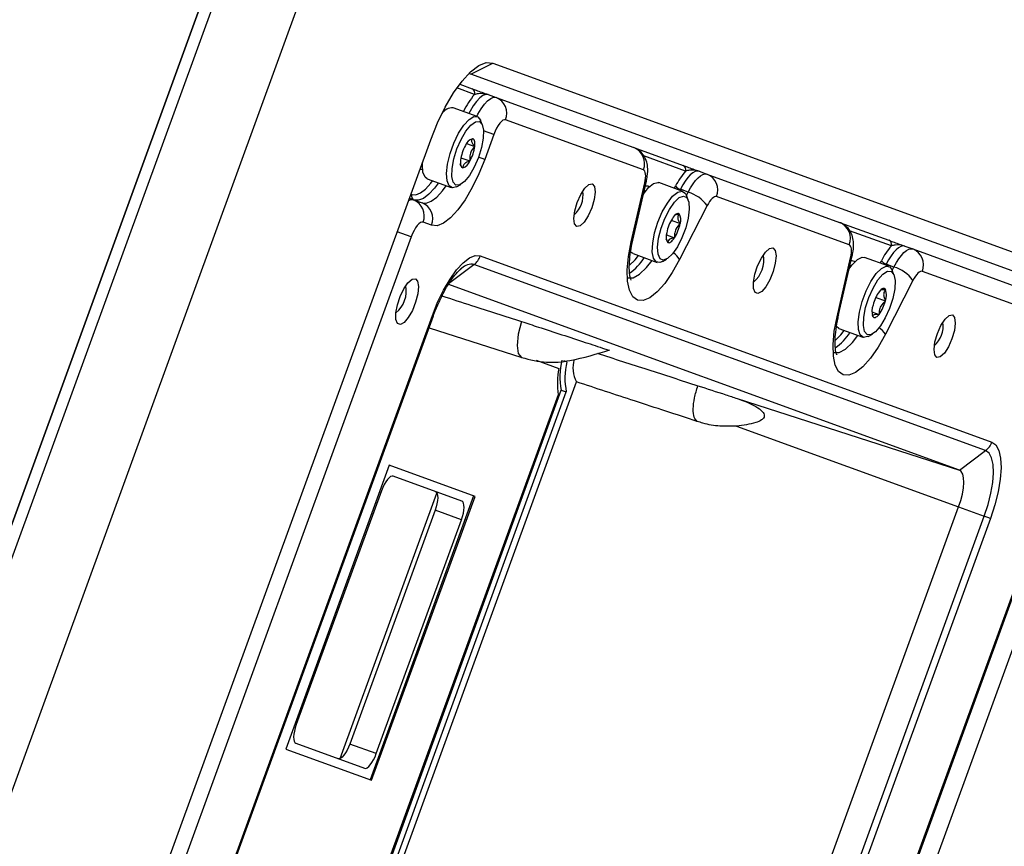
# Model space of a CAD drawing. Header units: inches. Extents: x 0.2 to 16.8, y 0.1 to 10.9.
# Tile 55 of 76: x 10.025 to 10.337, y 8.152 to 8.413. Entities that reach past the tile are written whole.
import ezdxf

# ---------------------------------------------------------------- set-up
doc = ezdxf.new("R2010")
doc.units = ezdxf.units.IN
doc.header["$MEASUREMENT"] = 0
doc.styles.add('SLDTEXTSTYLE0', font='TXT', dxfattribs={"width": 0.75})
doc.dimstyles.new('SLDDIMSTYLE22', dxfattribs={"dimtxt": 0.1181102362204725, "dimasz": 0.0984251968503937, "dimexe": 0, "dimexo": 0.0625, "dimgap": 0.02952755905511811, "dimtad": 0, "dimtih": 1, "dimtoh": 1, "dimdec": 0, "dimlfac": 355.6, "dimrnd": 1e-09, "dimzin": 12, "dimdsep": 46, "dimtxsty": 'SLDTEXTSTYLE0', "dimsah": 1, "dimcen": 0.09, "dimadec": 0, "dimazin": 3, "dimtfac": 1, "dimtdec": 0, "dimtofl": 0, "dimtmove": 0, "dimatfit": 3, "dimfxl": 0, "dimfrac": 2, "dimtolj": 1, "dimtzin": 12, "dimarcsym": 0})

# ---------------------------------------------------------------- blocks, each defined once
blk = doc.blocks.new('_D_22')
at = {"color": 7, "linetype": 'Continuous', "lineweight": 0}
for p, q in [((10.29636754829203, 9.53516817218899), (11.52850990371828, 9.08670503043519)), ((11.47301624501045, 9.106903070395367), (11.16537006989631, 8.261652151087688)), ((11.10069818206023, 8.23766100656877), (11.06471146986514, 8.23766100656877)), ((11.06471146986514, 8.23766100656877), (11.06471146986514, 8.050161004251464)), ((11.40614437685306, 8.23766100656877), (11.44213108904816, 8.23766100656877)), ((11.44213108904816, 8.23766100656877), (11.44213108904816, 8.050161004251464)), ((11.06471146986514, 8.050161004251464), (11.10069818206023, 8.050161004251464)), ((11.44213108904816, 8.050161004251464), (11.40614437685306, 8.050161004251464)), ((10.78799875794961, 7.224832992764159), (11.07966152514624, 8.026169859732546)), ((9.611350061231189, 7.653098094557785), (10.84349241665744, 7.204634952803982))]:
    blk.add_line(p, q, dxfattribs=at)
at = {"color": 7, "linetype": 'Continuous', "lineweight": 18}
for points in [[(11.47301624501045, 9.106903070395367), (11.42085495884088, 9.021146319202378), (11.45785073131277, 9.007680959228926)], [(10.78799875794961, 7.224832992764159), (10.84016004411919, 7.310589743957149), (10.8031642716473, 7.324055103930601)]]:
    blk.add_solid(points, dxfattribs=at)
at = {"color": 7, "linetype": 'Continuous', "lineweight": 18, "char_height": 0.1181102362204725, "attachment_point": 1, "style": 'SLDTEXTSTYLE0'}
for s, insert in [('712', (10.76691373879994, 8.202413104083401)), ('28.0', (11.10069818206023, 8.202413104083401))]:
    blk.add_mtext(s, dxfattribs=dict(at, insert=insert))

msp = doc.modelspace()

# ---------------------------------------------------------------- linework, layer by layer
at = {"color": 7, "linetype": 'Continuous', "lineweight": 25}
for p, q in [((10.49841343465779, 9.560107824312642), (9.750095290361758, 7.504120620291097)), ((9.750095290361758, 7.504120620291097), (10.49841343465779, 9.56010782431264)), ((9.753561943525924, 7.502858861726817), (10.50188008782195, 9.558846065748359)), ((10.52553246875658, 9.55023730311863), (9.777214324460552, 7.494250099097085)), ((10.1680947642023, 8.396078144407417), (10.17498476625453, 8.399555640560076)), ((10.17498476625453, 8.399555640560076), (10.37020709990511, 8.32850052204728)), ((10.1680947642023, 8.396078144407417), (10.16742425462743, 8.396233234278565)), ((10.36331709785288, 8.325023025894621), (10.1680947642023, 8.396078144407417)), ((10.16927763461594, 8.38966236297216), (10.16368453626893, 8.391698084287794)), ((10.16454501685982, 8.392881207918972), (10.16851694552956, 8.391435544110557)), ((10.17355648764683, 8.38960130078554), (10.17603967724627, 8.388697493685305)), ((10.17603967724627, 8.388697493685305), (10.21960510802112, 8.372840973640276)), ((10.17006480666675, 8.382642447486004), (10.16246003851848, 8.385410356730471)), ((10.15928553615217, 8.384276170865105), (10.15946189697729, 8.384127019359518)), ((10.1717330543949, 8.379943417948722), (10.17118250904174, 8.381363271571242)), ((10.22264786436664, 8.365748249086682), (10.17908243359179, 8.38160476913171)), ((10.17535119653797, 8.37697757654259), (10.17207531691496, 8.378169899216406)), ((10.17535119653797, 8.37697757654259), (10.17246576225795, 8.369049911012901)), ((10.05344376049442, 8.095152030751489), (10.15539577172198, 8.375262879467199)), ((10.16675015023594, 8.374128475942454), (10.16930409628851, 8.3731989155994)), ((10.21668417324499, 8.37390410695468), (10.21668342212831, 8.373904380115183)), ((10.21960510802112, 8.372840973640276), (10.23521598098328, 8.36715908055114)), ((10.16494577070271, 8.369624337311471), (10.16779112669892, 8.36858871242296)), ((10.17246576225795, 8.369049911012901), (10.17050926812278, 8.369762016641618)), ((10.23597667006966, 8.365385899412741), (10.22279947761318, 8.370182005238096)), ((10.15271249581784, 8.3678906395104), (10.15279611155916, 8.367939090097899)), ((10.15227399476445, 8.365924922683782), (10.15203950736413, 8.366041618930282)), ((10.15281284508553, 8.36585889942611), (10.15227399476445, 8.365924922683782)), ((10.24025552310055, 8.36532483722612), (10.24273871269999, 8.364421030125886)), ((10.24273871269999, 8.364421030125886), (10.28467921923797, 8.349155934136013)), ((10.15428464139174, 8.362948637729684), (10.16188940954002, 8.360180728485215)), ((10.16356785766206, 8.360442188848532), (10.16490226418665, 8.361175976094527)), ((10.21880127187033, 8.342973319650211), (10.2230807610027, 8.361652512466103)), ((10.21931715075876, 8.343524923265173), (10.22359663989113, 8.362204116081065)), ((10.23513891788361, 8.35895740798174), (10.22753414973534, 8.361725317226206)), ((10.23245199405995, 8.359935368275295), (10.23282514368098, 8.360664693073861)), ((10.14914399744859, 8.358086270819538), (10.14938856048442, 8.357997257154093)), ((10.23432690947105, 8.359606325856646), (10.234174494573, 8.359308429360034)), ((10.23681009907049, 8.358702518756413), (10.23432690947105, 8.359606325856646)), ((10.23680716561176, 8.356258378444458), (10.2362566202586, 8.357678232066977)), ((10.23626930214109, 8.35764552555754), (10.23681009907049, 8.358702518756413)), ((10.2877219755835, 8.342063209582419), (10.24578146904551, 8.357328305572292)), ((10.14866309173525, 8.356764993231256), (10.14992101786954, 8.35630714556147)), ((10.14992101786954, 8.35630714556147), (10.15263243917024, 8.355320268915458)), ((10.24281716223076, 8.354469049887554), (10.234088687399, 8.337409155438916)), ((10.15567519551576, 8.348227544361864), (10.15296377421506, 8.349214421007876)), ((10.23143580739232, 8.349805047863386), (10.23426543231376, 8.348775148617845)), ((10.28175828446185, 8.350219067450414), (10.28175753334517, 8.35021934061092)), ((10.28467921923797, 8.349155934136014), (10.30029009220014, 8.343474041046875)), ((10.14923253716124, 8.344587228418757), (10.14481584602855, 8.346194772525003)), ((10.229902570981, 8.345196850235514), (10.23247786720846, 8.344259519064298)), ((10.30105078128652, 8.341700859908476), (10.28787358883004, 8.346496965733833)), ((10.14923253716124, 8.344587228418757), (10.06844037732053, 8.122612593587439)), ((10.2303500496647, 8.342815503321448), (10.22986610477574, 8.343863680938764)), ((10.30532963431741, 8.341639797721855), (10.30781282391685, 8.340735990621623)), ((10.17107617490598, 8.338516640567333), (10.33285764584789, 8.279633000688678)), ((10.2193587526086, 8.339263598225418), (10.22696352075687, 8.336495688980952)), ((10.28439126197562, 8.31983988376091), (10.28867075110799, 8.338519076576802)), ((10.30781282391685, 8.340735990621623), (10.3513782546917, 8.324879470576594)), ((10.16138972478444, 8.33009314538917), (10.16907467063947, 8.335812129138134)), ((10.33085614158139, 8.276928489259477), (10.16907467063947, 8.335812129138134)), ((10.22864196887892, 8.336757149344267), (10.22997637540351, 8.337490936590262)), ((10.28387538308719, 8.319288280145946), (10.28815487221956, 8.337967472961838)), ((10.30021302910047, 8.335272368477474), (10.2926082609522, 8.338040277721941)), ((10.2975261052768, 8.33625032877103), (10.29789925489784, 8.336979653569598)), ((10.29940102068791, 8.335921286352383), (10.29924860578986, 8.33562338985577)), ((10.30188421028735, 8.335017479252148), (10.29940102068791, 8.335921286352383)), ((10.16522109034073, 8.334649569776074), (10.1648165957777, 8.334317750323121)), ((10.30188127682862, 8.332573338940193), (10.30133073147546, 8.333993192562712)), ((10.30134341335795, 8.333960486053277), (10.30188421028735, 8.335017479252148)), ((10.35442101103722, 8.317786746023), (10.31085558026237, 8.333643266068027)), ((10.32256226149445, 8.270756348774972), (10.16078079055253, 8.329639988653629)), ((10.30789127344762, 8.33078401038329), (10.29916279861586, 8.31372411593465)), ((10.29614278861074, 8.325406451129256), (10.29916211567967, 8.324307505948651)), ((10.08954714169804, 8.137375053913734), (10.15591213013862, 8.319711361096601)), ((10.15623084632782, 8.319595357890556), (10.15591213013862, 8.319711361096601)), ((10.29492728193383, 8.320834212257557), (10.29715426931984, 8.32002365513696)), ((10.29520387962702, 8.31936224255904), (10.29504822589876, 8.31987690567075)), ((10.08986587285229, 8.137259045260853), (10.15623086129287, 8.31959535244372)), ((10.15485297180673, 8.315809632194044), (10.18416446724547, 8.30635832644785)), ((10.28443286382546, 8.315578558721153), (10.28368495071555, 8.31616534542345)), ((10.28443286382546, 8.315578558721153), (10.29203763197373, 8.312810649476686)), ((10.29371608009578, 8.313072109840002), (10.29505048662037, 8.313805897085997)), ((10.18875001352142, 8.305510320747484), (10.19585525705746, 8.302924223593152)), ((10.19846020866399, 8.3049778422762), (10.19752172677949, 8.305319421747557)), ((10.13798155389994, 8.124199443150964), (10.20148416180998, 8.298671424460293)), ((10.13598647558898, 8.1292871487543), (10.19668552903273, 8.296056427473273)), ((10.13757571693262, 8.12870871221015), (10.19827477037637, 8.295477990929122)), ((10.19668552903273, 8.296056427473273), (10.19827477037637, 8.295477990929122)), ((10.36959805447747, 8.297299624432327), (10.26764604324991, 8.017188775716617)), ((10.19569267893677, 8.294595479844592), (10.13616205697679, 8.13103644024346)), ((10.25228151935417, 8.293418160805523), (10.32256226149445, 8.270756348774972)), ((10.25211188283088, 8.284697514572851), (10.3223354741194, 8.259138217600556)), ((10.32256226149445, 8.270756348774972), (10.33085614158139, 8.276928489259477)), ((10.1422846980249, 8.272295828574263), (10.10958310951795, 8.18244895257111)), ((10.16939891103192, 8.262427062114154), (10.1422846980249, 8.272295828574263)), ((10.27270078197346, 8.04826788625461), (10.35349294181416, 8.270242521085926)), ((10.27301951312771, 8.048151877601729), (10.35381167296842, 8.270126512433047)), ((10.16522912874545, 8.260956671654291), (10.14353775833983, 8.26885168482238)), ((10.13980652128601, 8.26422449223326), (10.11287580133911, 8.190232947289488)), ((10.12679546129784, 8.179502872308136), (10.15736675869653, 8.263496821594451)), ((10.16890227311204, 8.2626078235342), (10.13620068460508, 8.172760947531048)), ((10.13669732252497, 8.172580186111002), (10.16939891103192, 8.262427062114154)), ((10.15676960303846, 8.258050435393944), (10.12983888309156, 8.184058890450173)), ((10.16511312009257, 8.255013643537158), (10.15676960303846, 8.258050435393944)), ((10.25597048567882, 8.07680191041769), (10.3223354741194, 8.259138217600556)), ((10.3223354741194, 8.259138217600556), (10.33045121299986, 8.256184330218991)), ((10.13818240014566, 8.181022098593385), (10.16511312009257, 8.255013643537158)), ((10.26408622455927, 8.073848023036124), (10.33045121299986, 8.256184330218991)), ((10.33238617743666, 8.255480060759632), (10.26602118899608, 8.073143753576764)), ((10.33238617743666, 8.255480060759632), (10.33045121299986, 8.256184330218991)), ((10.11275979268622, 8.184289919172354), (10.13445116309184, 8.176394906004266)), ((10.13818240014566, 8.181022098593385), (10.12983888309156, 8.184058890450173)), ((10.10958310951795, 8.18244895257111), (10.13669732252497, 8.172580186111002))]:
    msp.add_line(p, q, dxfattribs=at)
at = {"color": 7, "linetype": 'Continuous', "lineweight": 25, "flags": 128}
for points in [[(10.15539577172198, 8.375262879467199), (10.15754833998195, 8.380609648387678), (10.15998288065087, 8.385618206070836), (10.16260583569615, 8.390096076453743), (10.16531640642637, 8.393871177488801), (10.16801042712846, 8.396798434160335), (10.17058436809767, 8.398765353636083), (10.17293931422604, 8.399696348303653), (10.17498476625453, 8.399555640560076)], [(10.17355648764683, 8.38960130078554), (10.17277726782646, 8.389654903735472), (10.17188014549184, 8.389300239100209), (10.17089959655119, 8.388550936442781), (10.16987330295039, 8.387435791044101), (10.16884070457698, 8.38599765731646), (10.16784148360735, 8.384291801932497), (10.16747733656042, 8.383584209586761)], [(10.16996052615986, 8.382680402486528), (10.17032467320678, 8.38338799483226), (10.17132389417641, 8.385093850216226), (10.17235649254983, 8.386531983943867), (10.17338278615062, 8.387647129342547), (10.17436333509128, 8.388396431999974), (10.17526045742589, 8.38875109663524), (10.17603967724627, 8.388697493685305)], [(10.16356785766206, 8.360442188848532), (10.16226467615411, 8.360099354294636), (10.1611901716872, 8.360704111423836), (10.16054100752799, 8.362260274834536), (10.16037486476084, 8.364629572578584), (10.16070650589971, 8.367601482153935), (10.16150646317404, 8.370911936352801), (10.16270365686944, 8.374266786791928), (10.16419171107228, 8.37736794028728), (10.16583840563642, 8.379939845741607), (10.16749742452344, 8.381753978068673), (10.16902135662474, 8.382649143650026), (10.17027479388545, 8.382545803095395), (10.17114636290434, 8.381453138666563), (10.17118250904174, 8.381363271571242)], [(10.17199537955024, 8.375820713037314), (10.17144558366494, 8.372821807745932), (10.17046683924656, 8.36964615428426), (10.16915495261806, 8.366604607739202), (10.16763834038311, 8.363994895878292), (10.16606545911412, 8.362072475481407), (10.1645902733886, 8.361025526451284), (10.1633571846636, 8.360956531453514), (10.16248689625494, 8.361872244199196), (10.16206459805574, 8.363683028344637), (10.16213162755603, 8.366211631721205), (10.16268142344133, 8.369210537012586), (10.16366016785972, 8.37238619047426), (10.16497205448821, 8.375427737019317), (10.16648866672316, 8.378037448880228), (10.16806154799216, 8.379959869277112), (10.16953673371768, 8.381006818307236), (10.17076982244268, 8.381075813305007), (10.17164011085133, 8.380160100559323), (10.17206240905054, 8.378349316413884), (10.17199537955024, 8.375820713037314)], [(10.17908243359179, 8.38160476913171), (10.1786928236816, 8.381631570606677), (10.17824426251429, 8.381454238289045), (10.17775398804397, 8.38107958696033), (10.17724084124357, 8.380522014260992), (10.17672454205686, 8.37980294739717), (10.17622493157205, 8.378950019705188), (10.17576120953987, 8.37799600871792), (10.17535119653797, 8.37697757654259)], [(10.16930409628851, 8.3731989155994), (10.16934411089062, 8.3737105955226), (10.16934510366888, 8.374176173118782), (10.16930705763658, 8.374587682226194), (10.16923062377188, 8.374938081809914), (10.1691171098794, 8.375221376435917), (10.16896845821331, 8.37543271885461), (10.16878721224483, 8.37556849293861), (10.16857647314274, 8.375626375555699)], [(10.15428464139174, 8.362948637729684), (10.15358540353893, 8.3634720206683), (10.15293623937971, 8.365028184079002), (10.15277009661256, 8.367397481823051), (10.15281205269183, 8.368164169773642)], [(10.17246576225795, 8.369049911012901), (10.1706207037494, 8.36446696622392), (10.16853395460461, 8.360173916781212), (10.16628570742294, 8.356335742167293), (10.16396236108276, 8.3530999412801), (10.16165320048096, 8.35059086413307), (10.15944696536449, 8.348904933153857), (10.15742844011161, 8.348106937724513), (10.15567519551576, 8.348227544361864)], [(10.16482291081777, 8.368833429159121), (10.16478289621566, 8.368321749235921), (10.1647819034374, 8.367856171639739), (10.1648199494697, 8.367444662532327), (10.1648963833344, 8.367094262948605), (10.16500989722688, 8.366810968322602), (10.16515854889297, 8.36659962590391), (10.16533979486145, 8.36646385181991), (10.16555053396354, 8.366405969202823)], [(10.2230807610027, 8.361652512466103), (10.22323426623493, 8.362428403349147), (10.22332934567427, 8.363158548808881), (10.22336378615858, 8.36382595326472), (10.22333678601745, 8.364415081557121), (10.22324897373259, 8.364912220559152), (10.22310239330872, 8.365305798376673), (10.22290045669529, 8.365586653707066), (10.22264786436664, 8.365748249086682)], [(10.24025552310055, 8.36532483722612), (10.23966078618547, 8.365401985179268), (10.23899034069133, 8.365231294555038), (10.23825979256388, 8.36481673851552), (10.23748614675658, 8.364167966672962), (10.23668741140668, 8.363300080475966), (10.23588217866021, 8.362233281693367), (10.23508919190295, 8.360992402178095), (10.23432690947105, 8.359606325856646)], [(10.23681009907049, 8.358702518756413), (10.23757238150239, 8.36008859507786), (10.23836536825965, 8.361329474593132), (10.23917060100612, 8.362396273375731), (10.23996933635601, 8.36326415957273), (10.24074298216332, 8.363912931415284), (10.24147353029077, 8.364327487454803), (10.2421439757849, 8.364498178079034), (10.24273871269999, 8.364421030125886)], [(10.14938856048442, 8.357997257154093), (10.15065479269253, 8.35791015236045), (10.15211261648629, 8.358486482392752), (10.15370600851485, 8.359704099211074), (10.15537373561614, 8.361516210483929), (10.15599763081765, 8.362325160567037)], [(10.1578213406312, 8.361661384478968), (10.15659482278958, 8.36001371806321), (10.15479880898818, 8.35806221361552), (10.15308284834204, 8.35675093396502), (10.15151288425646, 8.356130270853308), (10.15014924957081, 8.356224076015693)], [(10.15263243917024, 8.355320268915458), (10.1539960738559, 8.355226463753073), (10.15556603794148, 8.355847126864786), (10.15728199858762, 8.357158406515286), (10.15907801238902, 8.359109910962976), (10.16030453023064, 8.360757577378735)], [(10.20649362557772, 8.361303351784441), (10.20718890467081, 8.360469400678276), (10.20740494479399, 8.358736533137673), (10.2071088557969, 8.35636856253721), (10.2063457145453, 8.353725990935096), (10.20523170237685, 8.351211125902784), (10.20393641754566, 8.349206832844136), (10.20265705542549, 8.348018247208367), (10.20158838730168, 8.34782632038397), (10.20089310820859, 8.348660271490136), (10.20067706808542, 8.350393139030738), (10.2009731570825, 8.352761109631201), (10.2017362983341, 8.355403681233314), (10.20285031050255, 8.357918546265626), (10.20414559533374, 8.359922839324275), (10.20542495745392, 8.361111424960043), (10.20649362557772, 8.361303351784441)], [(10.22265612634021, 8.3580989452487), (10.22428359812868, 8.360185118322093), (10.22588125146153, 8.361477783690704), (10.2272625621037, 8.361794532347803), (10.22753414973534, 8.361725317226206)], [(10.2230807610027, 8.361652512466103), (10.22344506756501, 8.361919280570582), (10.22359677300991, 8.362204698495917)], [(10.22326465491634, 8.360755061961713), (10.22408078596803, 8.360737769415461), (10.22453600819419, 8.360441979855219)], [(10.22318606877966, 8.35885921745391), (10.22311163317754, 8.359052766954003), (10.22294658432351, 8.359366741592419)], [(10.22864196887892, 8.336757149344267), (10.22789046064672, 8.33645899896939), (10.2266650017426, 8.336646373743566), (10.22582927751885, 8.337818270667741), (10.22545754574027, 8.339870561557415), (10.22558283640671, 8.342620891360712), (10.22619401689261, 8.345824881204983), (10.2272367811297, 8.34919784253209), (10.2286184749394, 8.35244007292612), (10.23021632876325, 8.35526348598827), (10.23188836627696, 8.357417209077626), (10.2334860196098, 8.35870987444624), (10.23486733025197, 8.359026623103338), (10.23590956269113, 8.358339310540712), (10.2362566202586, 8.357678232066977)], [(10.23682125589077, 8.350509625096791), (10.2360236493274, 8.347374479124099), (10.23484565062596, 8.344235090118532), (10.23340257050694, 8.341398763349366), (10.23183566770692, 8.339143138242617), (10.23029832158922, 8.3376890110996), (10.22894101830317, 8.33717872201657), (10.22789662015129, 8.337662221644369), (10.22726736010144, 8.339092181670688), (10.2271148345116, 8.341328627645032), (10.22745397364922, 8.344152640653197), (10.22825158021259, 8.347287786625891), (10.22942957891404, 8.350427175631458), (10.23087265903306, 8.353263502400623), (10.23243956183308, 8.355519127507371), (10.23397690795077, 8.35697325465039), (10.23533421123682, 8.35748354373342), (10.2363786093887, 8.357000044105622), (10.23700786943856, 8.355570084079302), (10.2371603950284, 8.353333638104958), (10.23682125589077, 8.350509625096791)], [(10.24578146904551, 8.357328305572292), (10.24548410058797, 8.357366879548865), (10.2451488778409, 8.35728153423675), (10.24478360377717, 8.35707425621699), (10.24439678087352, 8.356749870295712), (10.24399741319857, 8.356315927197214), (10.24359479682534, 8.355782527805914), (10.24319830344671, 8.355162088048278), (10.24281716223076, 8.354469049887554)], [(10.14842268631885, 8.356104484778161), (10.14914179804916, 8.356360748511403), (10.14992101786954, 8.35630714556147)], [(10.2339251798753, 8.351846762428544), (10.2337238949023, 8.351930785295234), (10.23349546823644, 8.351936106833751), (10.2332438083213, 8.351862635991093), (10.2329732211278, 8.35171162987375), (10.23268833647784, 8.351485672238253), (10.23239402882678, 8.351188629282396), (10.23209533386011, 8.350825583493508), (10.23179736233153, 8.350402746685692)], [(10.15296377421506, 8.349214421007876), (10.15257416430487, 8.349241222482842), (10.15212560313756, 8.34906389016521), (10.15163532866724, 8.348689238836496), (10.15112218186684, 8.348131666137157), (10.15060588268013, 8.347412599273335), (10.15010627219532, 8.346559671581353), (10.14964255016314, 8.345605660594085), (10.14923253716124, 8.344587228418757)], [(10.234088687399, 8.337409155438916), (10.23178446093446, 8.333320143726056), (10.22938194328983, 8.329851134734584), (10.22698040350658, 8.327145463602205), (10.22467907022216, 8.325314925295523), (10.2225730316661, 8.32443515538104), (10.22074930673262, 8.3245425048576), (10.21928324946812, 8.325632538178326), (10.21823543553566, 8.327660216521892), (10.21764915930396, 8.330541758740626), (10.21754864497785, 8.334158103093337), (10.21793804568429, 8.338359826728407), (10.21880127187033, 8.342973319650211)], [(10.21880127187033, 8.342973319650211), (10.21916557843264, 8.343240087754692), (10.21931715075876, 8.343524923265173)], [(10.2303500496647, 8.342815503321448), (10.2305513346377, 8.342731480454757), (10.23077976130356, 8.34272615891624), (10.2310314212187, 8.342799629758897), (10.2313020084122, 8.34295063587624), (10.23158689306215, 8.343176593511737), (10.23188120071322, 8.343473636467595), (10.23217989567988, 8.343836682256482), (10.23247786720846, 8.344259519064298)], [(10.28815487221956, 8.337967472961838), (10.28830837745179, 8.338743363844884), (10.28840345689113, 8.339473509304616), (10.28843789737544, 8.340140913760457), (10.28841089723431, 8.340730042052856), (10.28832308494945, 8.341227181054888), (10.28817650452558, 8.34162075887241), (10.28797456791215, 8.3419016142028), (10.2877219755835, 8.342063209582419)], [(10.30532963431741, 8.341639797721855), (10.30473489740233, 8.341716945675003), (10.30406445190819, 8.341546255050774), (10.30333390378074, 8.341131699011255), (10.30256025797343, 8.340482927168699), (10.30176152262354, 8.339615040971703), (10.30095628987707, 8.338548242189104), (10.30016330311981, 8.337307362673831), (10.29940102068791, 8.335921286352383)], [(10.15591213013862, 8.319711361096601), (10.15757845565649, 8.32385035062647), (10.15946305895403, 8.327727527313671), (10.16149351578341, 8.331193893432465), (10.16359179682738, 8.334116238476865), (10.16567726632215, 8.336382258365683), (10.16766978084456, 8.337904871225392), (10.16949276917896, 8.338625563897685), (10.17107617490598, 8.338516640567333)], [(10.21818736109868, 8.335503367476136), (10.21999944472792, 8.337293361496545), (10.22107174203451, 8.338640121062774)], [(10.2193587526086, 8.339263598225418), (10.21906023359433, 8.339414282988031), (10.21858966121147, 8.339879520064)], [(10.26360390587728, 8.341047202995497), (10.26431718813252, 8.34023646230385), (10.26457987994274, 8.33856190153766), (10.26435650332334, 8.336249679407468), (10.26367722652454, 8.333612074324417), (10.26263378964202, 8.33100530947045), (10.26136711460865, 8.328781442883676), (10.26004827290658, 8.32724082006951), (10.25885538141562, 8.326591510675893), (10.25794954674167, 8.326921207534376), (10.25745310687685, 8.32818538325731), (10.25743310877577, 8.330213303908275), (10.25789225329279, 8.332731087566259), (10.25876853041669, 8.335398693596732), (10.25994359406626, 8.337855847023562), (10.26125874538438, 8.3397706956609), (10.26253636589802, 8.34088462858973), (10.26360390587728, 8.341047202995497)], [(10.28815487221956, 8.337967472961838), (10.28851917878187, 8.338234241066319), (10.28867088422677, 8.338519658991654)], [(10.30188421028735, 8.335017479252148), (10.30264649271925, 8.336403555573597), (10.30343947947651, 8.337644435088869), (10.30424471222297, 8.338711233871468), (10.30504344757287, 8.339579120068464), (10.30581709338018, 8.340227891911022), (10.30654764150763, 8.34064244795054), (10.30721808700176, 8.34081313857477), (10.30781282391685, 8.340735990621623)], [(10.21769918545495, 8.331637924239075), (10.2177065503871, 8.331635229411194), (10.21943709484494, 8.331627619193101), (10.22146480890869, 8.332719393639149), (10.22366922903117, 8.334845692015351), (10.2253786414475, 8.33707253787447)], [(10.28773023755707, 8.334413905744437), (10.28866154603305, 8.335697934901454), (10.29030812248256, 8.337368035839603), (10.29179586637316, 8.338099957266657), (10.2926082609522, 8.338040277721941)], [(10.28826017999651, 8.335174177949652), (10.2881857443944, 8.335367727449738), (10.28802069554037, 8.335681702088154)], [(10.2883387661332, 8.337070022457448), (10.28858831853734, 8.337116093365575), (10.28961011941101, 8.336756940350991)], [(10.29371608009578, 8.313072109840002), (10.29356530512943, 8.312993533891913), (10.29220791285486, 8.312760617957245), (10.29119860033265, 8.313530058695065), (10.29062704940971, 8.315233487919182), (10.29054404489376, 8.317719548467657), (10.29095696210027, 8.32076734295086), (10.29182911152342, 8.324106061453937), (10.29308299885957, 8.327439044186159), (10.29460721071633, 8.330470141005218), (10.29626631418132, 8.332930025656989), (10.29791289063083, 8.334600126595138), (10.29940063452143, 8.335332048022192), (10.30059735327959, 8.335060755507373), (10.30133073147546, 8.333993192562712)], [(10.30150482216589, 8.325101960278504), (10.30048363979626, 8.32192583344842), (10.29914217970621, 8.318918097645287), (10.29761175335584, 8.316373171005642), (10.29604216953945, 8.314540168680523), (10.2945870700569, 8.313598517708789), (10.29338889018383, 8.313640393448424), (10.29256491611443, 8.314661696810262), (10.29219580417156, 8.31656245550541), (10.29231768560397, 8.319156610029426), (10.29291862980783, 8.322190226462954), (10.29393981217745, 8.32536635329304), (10.29528127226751, 8.328374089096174), (10.29681169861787, 8.330919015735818), (10.29838128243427, 8.332752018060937), (10.29983638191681, 8.33369366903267), (10.30103456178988, 8.333651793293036), (10.30185853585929, 8.332630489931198), (10.30222764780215, 8.33072973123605), (10.30210576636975, 8.328135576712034), (10.30150482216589, 8.325101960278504)], [(10.31085558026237, 8.333643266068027), (10.31055821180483, 8.333681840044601), (10.31022298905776, 8.333596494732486), (10.30985771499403, 8.333389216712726), (10.30947089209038, 8.333064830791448), (10.30907152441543, 8.33263088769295), (10.3086689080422, 8.33209748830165), (10.30827241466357, 8.331477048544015), (10.30789127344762, 8.33078401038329)], [(10.15054575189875, 8.331322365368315), (10.15125903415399, 8.330511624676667), (10.15152172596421, 8.328837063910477), (10.1512983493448, 8.326524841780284), (10.150619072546, 8.323887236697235), (10.14957563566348, 8.321280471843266), (10.14830896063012, 8.319056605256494), (10.14699011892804, 8.317515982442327), (10.14579722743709, 8.316866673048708), (10.14489139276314, 8.317196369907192), (10.14439495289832, 8.318460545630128), (10.14437495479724, 8.320488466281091), (10.14483409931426, 8.323006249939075), (10.14571037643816, 8.325673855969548), (10.14688544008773, 8.328131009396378), (10.14820059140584, 8.330045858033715), (10.14947821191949, 8.331159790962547), (10.15054575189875, 8.331322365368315)], [(10.29921957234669, 8.327929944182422), (10.29905974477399, 8.328116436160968), (10.29886829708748, 8.328226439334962), (10.29864850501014, 8.328258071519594), (10.29840412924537, 8.328210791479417), (10.29813935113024, 8.328085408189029), (10.29785870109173, 8.327884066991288), (10.2975669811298, 8.327610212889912), (10.29726918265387, 8.3272685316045)], [(10.28439126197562, 8.31983988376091), (10.2842396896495, 8.319555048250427), (10.28387538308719, 8.319288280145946)], [(10.29520387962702, 8.31936224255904), (10.29536370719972, 8.319175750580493), (10.29555515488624, 8.3190657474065), (10.29577494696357, 8.319034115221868), (10.29601932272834, 8.319081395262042), (10.29628410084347, 8.319206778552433), (10.29656475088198, 8.319408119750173), (10.29685647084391, 8.31968197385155), (10.29715426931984, 8.32002365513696)], [(10.32037332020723, 8.31985453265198), (10.32106859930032, 8.319020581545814), (10.32128463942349, 8.317287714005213), (10.3209885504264, 8.314919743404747), (10.3202254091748, 8.312277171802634), (10.31911139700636, 8.309762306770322), (10.31781611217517, 8.307758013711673), (10.31653675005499, 8.306569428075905), (10.31546808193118, 8.306377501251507), (10.31477280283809, 8.307211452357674), (10.31455676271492, 8.308944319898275), (10.31485285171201, 8.311312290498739), (10.31561599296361, 8.313954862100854), (10.31673000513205, 8.316469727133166), (10.31802528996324, 8.318474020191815), (10.31930465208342, 8.319662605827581), (10.32037332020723, 8.31985453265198)], [(10.18414102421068, 8.317742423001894), (10.18305929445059, 8.313735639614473), (10.18267648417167, 8.31019348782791), (10.18304685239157, 8.30761802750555), (10.18411790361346, 8.30637430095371)], [(10.29916279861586, 8.31372411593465), (10.29685857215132, 8.309635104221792), (10.29445605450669, 8.306166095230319), (10.29205451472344, 8.30346042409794), (10.28975318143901, 8.30162988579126), (10.28764714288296, 8.300750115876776), (10.28582341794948, 8.300857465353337), (10.28435736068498, 8.301947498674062), (10.28330954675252, 8.303975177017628), (10.28272327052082, 8.306856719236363), (10.28262275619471, 8.310473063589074), (10.28301215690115, 8.314674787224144), (10.28387538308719, 8.319288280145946)], [(10.28326147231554, 8.311818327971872), (10.28507355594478, 8.313608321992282), (10.28614585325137, 8.314955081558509)], [(10.28277329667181, 8.307952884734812), (10.28278066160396, 8.307950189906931), (10.2845112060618, 8.307942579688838), (10.28653892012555, 8.309034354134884), (10.28874334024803, 8.311160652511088), (10.29045275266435, 8.313387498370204)], [(10.33285764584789, 8.279633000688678), (10.33414061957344, 8.278698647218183), (10.33507385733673, 8.276974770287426), (10.33562149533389, 8.274527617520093), (10.33576248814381, 8.271451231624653), (10.33549141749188, 8.267863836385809), (10.33481870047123, 8.26390329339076), (10.33377018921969, 8.259721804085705), (10.33238617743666, 8.255480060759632)], [(10.33045121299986, 8.256184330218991), (10.3316398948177, 8.259827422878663), (10.33254042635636, 8.263418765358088), (10.33311820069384, 8.266820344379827), (10.33335101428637, 8.269901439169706), (10.33322992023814, 8.272543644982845), (10.33275957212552, 8.274645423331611), (10.33195804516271, 8.276126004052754), (10.33085614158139, 8.276928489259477)], [(10.3223354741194, 8.259138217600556), (10.3230012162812, 8.26117859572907), (10.32350557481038, 8.263189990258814), (10.32382916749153, 8.265095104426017), (10.32395955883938, 8.26682072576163), (10.32389173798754, 8.268300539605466), (10.32362831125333, 8.269477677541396), (10.3231794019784, 8.270306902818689), (10.32256226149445, 8.270756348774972)], [(10.14353775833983, 8.26885168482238), (10.14314814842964, 8.268878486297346), (10.14269958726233, 8.268701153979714), (10.142209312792, 8.268326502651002), (10.1416961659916, 8.26776892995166), (10.1411798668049, 8.267049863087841), (10.14068025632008, 8.266196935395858), (10.14021653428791, 8.26524292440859), (10.13980652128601, 8.26422449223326)], [(10.15688561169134, 8.26399346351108), (10.15720129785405, 8.263763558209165), (10.1574309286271, 8.263339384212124), (10.15756567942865, 8.262737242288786), (10.15760037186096, 8.261980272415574), (10.15753367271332, 8.261097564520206), (10.15736814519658, 8.260123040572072), (10.15711015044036, 8.25909415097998), (10.15676960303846, 8.258050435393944)], [(10.16511312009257, 8.255013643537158), (10.16545366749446, 8.256057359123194), (10.16571166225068, 8.257086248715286), (10.16587718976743, 8.25806077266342), (10.16594388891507, 8.258943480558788), (10.16590919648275, 8.259700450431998), (10.1657744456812, 8.260302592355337), (10.16554481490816, 8.260726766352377), (10.16522912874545, 8.260956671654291)], [(10.11287580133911, 8.190232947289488), (10.11253525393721, 8.189189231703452), (10.11227725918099, 8.18816034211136), (10.11211173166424, 8.187185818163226), (10.1120450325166, 8.186303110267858), (10.11207972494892, 8.185546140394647), (10.11221447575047, 8.184943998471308), (10.11244410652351, 8.184519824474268), (10.11275979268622, 8.184289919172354)], [(10.12983888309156, 8.184058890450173), (10.12942887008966, 8.183040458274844), (10.12896514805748, 8.182086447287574), (10.12846553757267, 8.181233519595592), (10.12794923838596, 8.18051445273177), (10.12743609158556, 8.179956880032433), (10.12694581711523, 8.179582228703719), (10.12649725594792, 8.179404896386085), (10.12610764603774, 8.179431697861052)], [(10.13445116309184, 8.176394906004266), (10.13484077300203, 8.176368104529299), (10.13528933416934, 8.176545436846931), (10.13577960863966, 8.176920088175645), (10.13629275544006, 8.177477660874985), (10.13680905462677, 8.178196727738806), (10.13730866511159, 8.179049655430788), (10.13777238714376, 8.180003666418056), (10.13818240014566, 8.181022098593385)]]:
    msp.add_lwpolyline(points, dxfattribs=at)
at = {"color": 7, "linetype": 'Continuous', "lineweight": 25}
for centre, radius, start, end in [((10.16800898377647, 8.39016787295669), 0.001365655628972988, 338.274564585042, 68.16379320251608), ((10.18645712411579, 8.374731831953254), 0.02276083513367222, 139.0064050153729, 155.3958335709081), ((10.1740078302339, 8.383626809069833), 0.005462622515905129, 338.2745645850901, 68.16379320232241), ((10.16226277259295, 8.381489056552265), 0.003926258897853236, 87.12009169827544, 148.0975920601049), ((10.17781419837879, 8.367123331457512), 0.01310335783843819, 151.1615209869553, 172.5010307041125), ((10.16963190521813, 8.372301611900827), 0.003488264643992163, 107.6118193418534, 160.8896084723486), ((10.15631280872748, 8.374909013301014), 0.0131033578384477, 331.1615209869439, 352.5010307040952), ((10.21757326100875, 8.367770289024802), 0.005462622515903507, 338.2745645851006, 68.16379320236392), ((10.16449510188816, 8.369730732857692), 0.003488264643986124, 287.6118193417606, 340.8896084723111), ((10.23470801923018, 8.365891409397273), 0.001365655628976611, 338.2745645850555, 68.16379320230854), ((10.2519455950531, 8.351313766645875), 0.02128453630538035, 138.6128592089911, 153.9388863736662), ((10.24070686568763, 8.359350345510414), 0.005462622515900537, 338.2745645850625, 68.16379320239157), ((10.23515188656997, 8.362371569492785), 0.002885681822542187, 216.2634173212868, 253.3881615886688), ((10.1506572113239, 8.357491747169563), 0.001365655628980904, 158.2745645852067, 248.1637932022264), ((10.19516190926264, 8.357796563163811), 0.00841384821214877, 311.726044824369, 8.273955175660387), ((10.23351019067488, 8.34764154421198), 0.01154272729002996, 36.26341732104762, 73.38816158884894), ((10.14788917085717, 8.351236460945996), 0.005462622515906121, 338.2745645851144, 68.16379320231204), ((10.15060059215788, 8.350249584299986), 0.005462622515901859, 338.2745645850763, 68.163793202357), ((10.2311201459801, 8.349981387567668), 0.003368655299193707, 339.0178375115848, 33.6242930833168), ((10.2429109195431, 8.343391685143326), 0.01314024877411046, 147.753948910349, 169.0526130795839), ((10.22136430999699, 8.351270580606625), 0.01314024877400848, 327.7539489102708, 349.0526130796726), ((10.28264737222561, 8.344085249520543), 0.005462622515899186, 338.2745645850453, 68.16379320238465), ((10.23315508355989, 8.344680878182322), 0.003368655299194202, 159.0178375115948, 213.6242930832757), ((10.31701970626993, 8.327628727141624), 0.0212845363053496, 138.6128592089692, 153.9388863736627), ((10.29978213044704, 8.342206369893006), 0.001365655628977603, 338.2745645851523, 68.16379320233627), ((10.16555081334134, 8.340512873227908), 0.005874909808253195, 306.8566280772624, 340.1359502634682), ((10.22872867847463, 8.33432039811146), 0.006186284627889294, 29.95311565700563, 56.76300987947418), ((10.25183532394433, 8.337169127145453), 0.008906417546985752, 308.9653504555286, 11.03464954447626), ((10.30578097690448, 8.335665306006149), 0.005462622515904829, 338.2745645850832, 68.16379320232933), ((10.16828187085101, 8.331471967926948), 0.004411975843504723, 79.64813986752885, 133.9271918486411), ((10.20911211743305, 8.346515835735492), 0.01621429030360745, 304.2932998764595, 328.2196370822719), ((10.30022599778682, 8.3386865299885), 0.002885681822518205, 216.2634173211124, 253.3881615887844), ((10.29858430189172, 8.323956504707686), 0.01154272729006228, 36.26341732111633, 73.38816158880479), ((10.13877716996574, 8.327444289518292), 0.008906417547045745, 308.9653504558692, 11.03464954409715), ((10.30703535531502, 8.320078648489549), 0.01212734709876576, 143.6393976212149, 166.1355098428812), ((10.29412252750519, 8.326199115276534), 0.005382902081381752, 339.4263765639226, 18.75620197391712), ((10.30030092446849, 8.321093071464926), 0.005382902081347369, 159.4263765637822, 198.7562019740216), ((10.28738809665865, 8.327213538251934), 0.01212734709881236, 323.6393976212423, 346.1355098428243), ((10.30904160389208, 8.316347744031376), 0.008413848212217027, 311.7260448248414, 8.273955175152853), ((10.2741862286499, 8.32283079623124), 0.01621429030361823, 304.29329987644, 328.2196370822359), ((10.29380278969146, 8.310635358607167), 0.006186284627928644, 29.95311565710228, 56.76300987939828), ((10.21787067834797, 8.300394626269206), 0.02162476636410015, 166.1906628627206, 191.5727795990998), ((10.2194599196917, 8.29981618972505), 0.02162476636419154, 166.1906628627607, 191.5727795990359), ((10.20987681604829, 8.303117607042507), 0.009497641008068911, 163.6528368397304, 207.9133333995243), ((10.22076985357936, 8.298271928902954), 0.02534523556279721, 169.4229876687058, 188.3404547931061), ((10.32733228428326, 8.281629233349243), 0.005874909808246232, 306.8566280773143, 340.1359502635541)]:
    msp.add_arc(centre, radius, start, end, dxfattribs=at)
for points, knots in [([(10.16851694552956, 8.391435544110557), (10.16891025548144, 8.391292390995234), (10.17010638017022, 8.390857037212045), (10.17221535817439, 8.390089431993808), (10.17354872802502, 8.38960412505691), (10.17355648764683, 8.38960130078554)], [0, 0, 0, 0, 0.3275333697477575, 0.9960865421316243, 1, 1, 1, 1]), ([(10.16927763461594, 8.38966236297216), (10.16966559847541, 8.389772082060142), (10.17093904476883, 8.390132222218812), (10.17256790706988, 8.389959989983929), (10.17355035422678, 8.389603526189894), (10.17355648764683, 8.38960130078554)], [0, 0, 0, 0, 0.3033315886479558, 0.9956506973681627, 1, 1, 1, 1]), ([(10.16753609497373, 8.375154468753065), (10.16764150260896, 8.375228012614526), (10.16792363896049, 8.375424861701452), (10.16832503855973, 8.375548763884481), (10.16857647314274, 8.375626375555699)], [0, 0, 0, 0, 0.3736052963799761, 1, 1, 1, 1]), ([(10.16930409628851, 8.3731989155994), (10.16883239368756, 8.372631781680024), (10.16802526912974, 8.371661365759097), (10.16768054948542, 8.369949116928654), (10.16775716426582, 8.36900654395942), (10.16779112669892, 8.36858871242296)], [0, 0, 0, 0, 0.4391165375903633, 0.7513669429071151, 1, 1, 1, 1]), ([(10.16857647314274, 8.375626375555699), (10.16842552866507, 8.375371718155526), (10.16816724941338, 8.374935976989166), (10.16862037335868, 8.374000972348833), (10.16909409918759, 8.37344525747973), (10.16930409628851, 8.3731989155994)], [0, 0, 0, 0, 0.4391165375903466, 0.7513669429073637, 0.9999999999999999, 0.9999999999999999, 0.9999999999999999, 0.9999999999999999]), ([(10.22359663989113, 8.362204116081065), (10.22369862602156, 8.362705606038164), (10.22401555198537, 8.364264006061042), (10.2240966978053, 8.366432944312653), (10.22364398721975, 8.3687306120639), (10.2226968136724, 8.370609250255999), (10.22129419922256, 8.372069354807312), (10.2201195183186, 8.372605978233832), (10.21960510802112, 8.372840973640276)], [0, 0, 0, 0, 0.118485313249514, 0.3681978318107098, 0.5382839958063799, 0.7019292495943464, 0.8694703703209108, 1, 1, 1, 1]), ([(10.16555053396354, 8.366405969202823), (10.16513055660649, 8.36686816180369), (10.16469904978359, 8.36734304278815), (10.16466381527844, 8.367692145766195), (10.16466287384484, 8.36770147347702)], [0, 0, 0, 0, 0.9732809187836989, 1, 1, 1, 1]), ([(10.16779112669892, 8.36858871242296), (10.16754966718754, 8.368505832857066), (10.16687404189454, 8.36827392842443), (10.16596797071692, 8.367720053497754), (10.16559604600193, 8.367001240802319), (10.16556146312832, 8.366548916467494), (10.16555053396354, 8.366405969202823)], [0, 0, 0, 0, 0.1809422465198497, 0.5062925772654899, 0.8439745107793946, 1, 1, 1, 1]), ([(10.23521598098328, 8.36715908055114), (10.23560929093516, 8.367015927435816), (10.23680541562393, 8.36658057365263), (10.23891439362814, 8.365812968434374), (10.24024776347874, 8.365327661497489), (10.24025552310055, 8.36532483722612)], [0, 0, 0, 0, 0.3275333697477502, 0.9960865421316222, 1, 1, 1, 1]), ([(10.24025552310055, 8.36532483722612), (10.2402493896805, 8.365327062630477), (10.23926694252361, 8.365683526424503), (10.23763808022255, 8.365855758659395), (10.23636463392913, 8.365495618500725), (10.23597667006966, 8.365385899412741)], [0, 0, 0, 0, 0.004349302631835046, 0.6966684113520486, 1, 1, 1, 1]), ([(10.23246387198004, 8.351402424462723), (10.23270029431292, 8.351517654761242), (10.23310094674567, 8.351712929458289), (10.23368554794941, 8.351807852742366), (10.2339251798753, 8.351846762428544)], [0, 0, 0, 0, 0.5900933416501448, 0.9999999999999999, 0.9999999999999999, 0.9999999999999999, 0.9999999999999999]), ([(10.2339251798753, 8.351846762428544), (10.23371878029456, 8.351499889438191), (10.23336561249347, 8.35090635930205), (10.233680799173, 8.349741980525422), (10.2340858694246, 8.349072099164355), (10.23426543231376, 8.348775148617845)], [0, 0, 0, 0, 0.4391165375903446, 0.7513669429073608, 1, 1, 1, 1]), ([(10.23426543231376, 8.348775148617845), (10.23375441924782, 8.348221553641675), (10.2328800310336, 8.347274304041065), (10.23243753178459, 8.34559573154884), (10.23246547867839, 8.34466992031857), (10.23247786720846, 8.344259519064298)], [0, 0, 0, 0, 0.4391165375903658, 0.7513669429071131, 1, 1, 1, 1]), ([(10.28867075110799, 8.338519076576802), (10.28877273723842, 8.3390205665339), (10.28908966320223, 8.340578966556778), (10.28917080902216, 8.34274790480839), (10.28871809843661, 8.345045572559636), (10.28777092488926, 8.346924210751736), (10.28636831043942, 8.348384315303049), (10.28519362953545, 8.348920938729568), (10.28467921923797, 8.349155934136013)], [0, 0, 0, 0, 0.1184853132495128, 0.3681978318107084, 0.5382839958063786, 0.7019292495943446, 0.8694703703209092, 1, 1, 1, 1]), ([(10.21869623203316, 8.330971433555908), (10.21871087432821, 8.330951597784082), (10.21877194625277, 8.330868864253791), (10.21848084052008, 8.331491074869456), (10.21824053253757, 8.332930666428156), (10.21813978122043, 8.335178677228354), (10.21833645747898, 8.338117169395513), (10.21876851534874, 8.341010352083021), (10.21917968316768, 8.342894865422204), (10.21931715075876, 8.343524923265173)], [0, 0, 0, 0, 0.04837143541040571, 0.2017536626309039, 0.3601201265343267, 0.5305197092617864, 0.7127953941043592, 0.9039775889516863, 1, 1, 1, 1]), ([(10.23247786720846, 8.344259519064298), (10.23224283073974, 8.344218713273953), (10.23158517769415, 8.344104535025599), (10.2307123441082, 8.343768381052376), (10.2303725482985, 8.343260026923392), (10.2303554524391, 8.342922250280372), (10.2303500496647, 8.342815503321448)], [0, 0, 0, 0, 0.1809422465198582, 0.5062925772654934, 0.8439745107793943, 1, 1, 1, 1]), ([(10.30029009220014, 8.343474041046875), (10.30068340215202, 8.343330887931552), (10.30187952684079, 8.342895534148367), (10.303988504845, 8.34212792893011), (10.3053218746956, 8.341642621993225), (10.30532963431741, 8.341639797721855)], [0, 0, 0, 0, 0.3275333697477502, 0.9960865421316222, 1, 1, 1, 1]), ([(10.30532963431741, 8.341639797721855), (10.30532350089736, 8.341642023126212), (10.30434105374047, 8.341998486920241), (10.30271219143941, 8.34217071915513), (10.30143874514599, 8.34181057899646), (10.30105078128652, 8.341700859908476)], [0, 0, 0, 0, 0.004349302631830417, 0.6966684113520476, 1, 1, 1, 1]), ([(10.15623086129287, 8.31959535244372), (10.15648422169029, 8.32026910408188), (10.1572225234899, 8.322232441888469), (10.15862354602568, 8.32535340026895), (10.16040291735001, 8.328674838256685), (10.16221388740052, 8.331443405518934), (10.16375704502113, 8.33334231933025), (10.1647789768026, 8.334318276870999), (10.16503324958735, 8.334491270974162), (10.16506279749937, 8.334511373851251)], [0, 0, 0, 0, 0.09791848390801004, 0.2853381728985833, 0.4714366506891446, 0.6541153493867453, 0.8309631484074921, 0.9803569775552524, 1, 1, 1, 1]), ([(10.29779496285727, 8.327824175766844), (10.29802732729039, 8.327871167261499), (10.29841239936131, 8.327949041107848), (10.29899036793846, 8.32793536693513), (10.29921957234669, 8.327929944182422)], [0, 0, 0, 0, 0.6034310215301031, 1, 1, 1, 1]), ([(10.29921957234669, 8.327929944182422), (10.29895623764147, 8.327504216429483), (10.29850564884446, 8.326775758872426), (10.29867921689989, 8.325415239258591), (10.29901379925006, 8.324647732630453), (10.29916211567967, 8.324307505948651)], [0, 0, 0, 0, 0.439116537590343, 0.7513669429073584, 0.9999999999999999, 0.9999999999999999, 0.9999999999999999, 0.9999999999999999]), ([(10.15895668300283, 8.325874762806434), (10.16207561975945, 8.324867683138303), (10.1704665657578, 8.322158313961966), (10.17886457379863, 8.319446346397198), (10.18414102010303, 8.317742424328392)], [0, 0, 0, 0, 0.3717026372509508, 1, 1, 1, 1]), ([(10.29916211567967, 8.324307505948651), (10.29861956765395, 8.32378709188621), (10.2976912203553, 8.322896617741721), (10.29717028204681, 8.321300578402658), (10.29715918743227, 8.32041584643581), (10.29715426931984, 8.32002365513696)], [0, 0, 0, 0, 0.439116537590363, 0.751366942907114, 1, 1, 1, 1]), ([(10.28377034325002, 8.307286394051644), (10.28378498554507, 8.307266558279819), (10.28384605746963, 8.30718382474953), (10.28355495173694, 8.307806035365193), (10.28331464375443, 8.309245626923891), (10.28321389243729, 8.311493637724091), (10.28341056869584, 8.314432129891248), (10.2838426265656, 8.317325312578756), (10.28425379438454, 8.319209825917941), (10.28439126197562, 8.31983988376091)], [0, 0, 0, 0, 0.04837143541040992, 0.2017536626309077, 0.3601201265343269, 0.5305197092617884, 0.7127953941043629, 0.9039775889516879, 0.9999999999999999, 0.9999999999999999, 0.9999999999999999, 0.9999999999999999]), ([(10.29715426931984, 8.32002365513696), (10.29692933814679, 8.32002742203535), (10.29629996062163, 8.32003796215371), (10.29547941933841, 8.31993246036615), (10.29519017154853, 8.31964706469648), (10.29520058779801, 8.319430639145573), (10.29520387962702, 8.31936224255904)], [0, 0, 0, 0, 0.1809422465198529, 0.50629257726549, 0.8439745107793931, 0.9999999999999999, 0.9999999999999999, 0.9999999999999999, 0.9999999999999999]), ([(10.18414093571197, 8.317742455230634), (10.18589861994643, 8.317174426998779), (10.19003466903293, 8.31583778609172), (10.1968547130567, 8.313613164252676), (10.20289704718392, 8.311631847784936), (10.20740751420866, 8.31014458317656), (10.20981685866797, 8.30934580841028), (10.21112303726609, 8.308904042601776), (10.21159912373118, 8.308738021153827), (10.21165774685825, 8.308711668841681), (10.21168708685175, 8.308698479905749)], [0, 0, 0, 0, 0.1869601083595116, 0.4399403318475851, 0.6926253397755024, 0.8008697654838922, 0.9098665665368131, 0.9449268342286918, 0.9724367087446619, 1, 1, 1, 1]), ([(10.18411759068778, 8.306374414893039), (10.18673981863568, 8.305718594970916), (10.19179957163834, 8.304453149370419), (10.2014675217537, 8.30552999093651), (10.2079042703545, 8.30752695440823), (10.21204700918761, 8.308812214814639)], [0, 0, 0, 0, 0.2771423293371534, 0.5347634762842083, 0.9999999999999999, 0.9999999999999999, 0.9999999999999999, 0.9999999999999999]), ([(10.2080151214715, 8.307744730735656), (10.2133590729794, 8.306019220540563), (10.22397483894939, 8.302591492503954), (10.2345995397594, 8.299160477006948), (10.23987579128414, 8.297456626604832)], [0, 0, 0, 0, 0.5033976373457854, 1, 1, 1, 1]), ([(10.23965565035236, 8.286178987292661), (10.2330600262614, 8.288327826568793), (10.22033059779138, 8.292475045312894), (10.20761250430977, 8.29665653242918), (10.20148416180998, 8.298671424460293)], [0, 0, 0, 0, 0.5181398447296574, 1, 1, 1, 1]), ([(10.23987570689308, 8.297456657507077), (10.24280882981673, 8.296506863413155), (10.2469006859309, 8.295181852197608), (10.25109404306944, 8.293807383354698), (10.25228151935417, 8.293418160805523)], [0, 0, 0, 0, 0.716819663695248, 1, 1, 1, 1]), ([(10.25228151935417, 8.293418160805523), (10.25409238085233, 8.292768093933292), (10.25681037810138, 8.291792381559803), (10.25949082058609, 8.29009944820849), (10.26051792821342, 8.289024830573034), (10.26088411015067, 8.288342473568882), (10.26090554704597, 8.287716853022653), (10.26063395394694, 8.287124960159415), (10.25978703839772, 8.286391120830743), (10.2570503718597, 8.285264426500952), (10.25421255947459, 8.284938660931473), (10.25211188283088, 8.284697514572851)], [0, 0, 0, 0, 0.2604868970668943, 0.3909756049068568, 0.4353227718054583, 0.4800846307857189, 0.5127841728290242, 0.545419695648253, 0.5977606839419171, 0.7022443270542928, 1, 1, 1, 1]), ([(10.25211188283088, 8.284697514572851), (10.25034359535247, 8.284631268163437), (10.24676125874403, 8.284497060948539), (10.24257402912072, 8.285192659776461), (10.24026162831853, 8.285973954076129), (10.23965556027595, 8.286178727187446)], [0, 0, 0, 0, 0.418364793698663, 0.8475564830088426, 1, 1, 1, 1])]:
    msp.add_open_spline(points, degree=3, knots=knots, dxfattribs=at)
msp.add_open_spline([(10.23965565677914, 8.2861789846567), (10.23929236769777, 8.286548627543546), (10.23856578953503, 8.287287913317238), (10.23830737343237, 8.290009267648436), (10.23868748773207, 8.29352247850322), (10.23947969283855, 8.296145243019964), (10.23987579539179, 8.297456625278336)], degree=3, dxfattribs=at)

# ---------------------------------------------------------------- dimensions: what is measured, and where the dimension line sits
at = {"color": 7, "linetype": 'Continuous', "lineweight": 18}
dim = msp.add_linear_dim(base=(10.78799875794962, 7.224832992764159), p1=(10.2408738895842, 9.555366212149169), p2=(9.555856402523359, 7.673296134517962), angle=70.00000000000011, dimstyle='SLDDIMSTYLE22', dxfattribs=at)
dim.commit()
dim.dimension.update_dxf_attribs({"geometry": '_D_22', "text_midpoint": (11.12251579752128, 8.143911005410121), "dimtype": 160})

doc.saveas('drawing.dxf')
